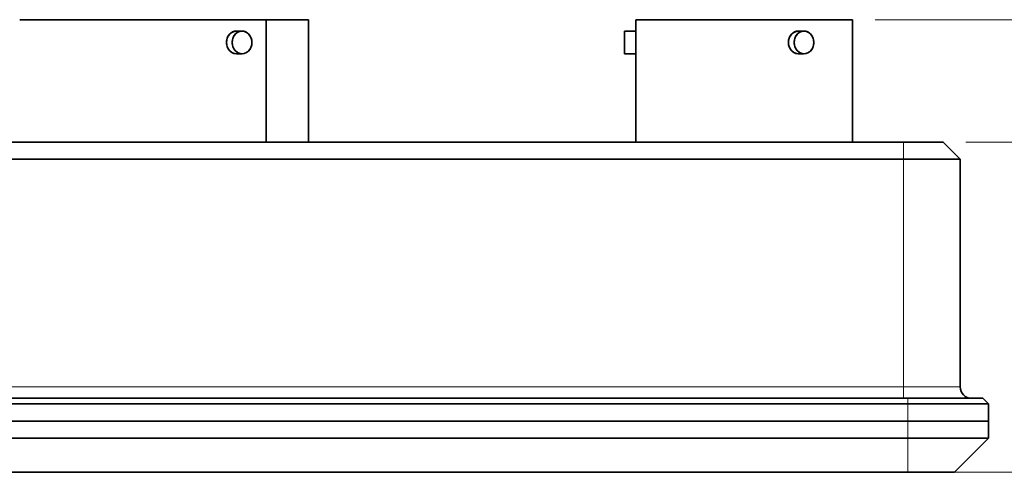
# Model space of a CAD drawing. Extents: x 1 to 211, y 3 to 294.
# Tile 11 of 30: x 74 to 161, y 51 to 91. Entities that reach past the tile are written whole.
import ezdxf

# ---------------------------------------------------------------- set-up
doc = ezdxf.new("R2010")
doc.units = 0

msp = doc.modelspace()

# ---------------------------------------------------------------- linework, layer by layer
at = {"color": 7, "lineweight": 35}
for p, q in [((95.612671, 91.124832), (73.933243, 91.124832)), ((77.652161, 91.124832), (99.331024, 91.124832)), ((55.632412, 80.364838), (151.632416, 80.364838)), ((55.632412, 78.864838), (151.632416, 78.864838)), ((156.632416, 58.864834), (156.632416, 78.864838)), ((55.232414, 57.864834), (152.03241, 57.864834)), ((55.232414, 57.364834), (152.03241, 57.364834)), ((55.232414, 55.864834), (152.03241, 55.864834)), ((55.232414, 55.864834), (152.03241, 55.864834)), ((55.232414, 54.364834), (152.03241, 54.364834)), ((55.232414, 51.364834), (152.03241, 51.364834))]:
    msp.add_line(p, q, dxfattribs=at)
at = {"color": 7, "lineweight": 35, "ltscale": 0.092905}
for p, q in [((73.935974, 91.124832), (77.652161, 91.124832)), ((99.328857, 91.124832), (95.612671, 91.124832))]:
    msp.add_line(p, q, dxfattribs=at)
at = {"color": 7, "lineweight": 35, "ltscale": 0.061061}
msp.add_line((76.345825, 91.124832), (78.788284, 91.124832), dxfattribs=at)
at = {"color": 7, "lineweight": 35, "ltscale": 0.449013}
for p, q in [((77.652161, 91.124832), (95.612671, 91.124832)), ((95.612671, 91.124832), (77.652161, 91.124832))]:
    msp.add_line(p, q, dxfattribs=at)
at = {"color": 7, "lineweight": 35, "ltscale": 0.050184}
for p, q in [((77.991814, 91.124832), (79.999184, 91.124832)), ((79.999184, 91.124832), (77.991814, 91.124832))]:
    msp.add_line(p, q, dxfattribs=at)
at = {"color": 7, "lineweight": 35, "ltscale": 0.019912}
for p, q in [((78.788284, 91.124832), (77.991814, 91.124832)), ((77.991814, 91.124832), (78.788284, 91.124832))]:
    msp.add_line(p, q, dxfattribs=at)
at = {"color": 7, "lineweight": 35, "ltscale": 0.022777}
for p, q in [((79.999184, 91.124832), (80.910255, 91.124832)), ((80.910255, 91.124832), (79.999184, 91.124832))]:
    msp.add_line(p, q, dxfattribs=at)
at = {"color": 7, "lineweight": 35, "ltscale": 0.049363}
for p, q in [((80.910255, 91.124832), (82.884773, 91.124832)), ((82.884773, 91.124832), (80.910255, 91.124832))]:
    msp.add_line(p, q, dxfattribs=at)
at = {"color": 7, "lineweight": 35, "ltscale": 0.069146}
for p, q in [((82.585777, 91.124832), (85.351624, 91.124832)), ((85.351624, 91.124832), (82.585777, 91.124832))]:
    msp.add_line(p, q, dxfattribs=at)
at = {"color": 7, "lineweight": 35, "ltscale": 0.007475}
for p, q in [((82.884773, 91.124832), (82.585777, 91.124832)), ((82.585777, 91.124832), (82.884773, 91.124832)), ((85.351624, 91.124832), (85.65062, 91.124832)), ((85.65062, 91.124832), (85.351624, 91.124832))]:
    msp.add_line(p, q, dxfattribs=at)
at = {"color": 7, "lineweight": 35, "ltscale": 0.206428}
for p, q in [((85.65062, 91.124832), (93.90773, 91.124832)), ((93.90773, 91.124832), (85.65062, 91.124832))]:
    msp.add_line(p, q, dxfattribs=at)
at = {"color": 7, "lineweight": 35, "ltscale": 0.069933}
for p, q in [((93.90773, 91.124832), (96.705048, 91.124832)), ((96.705048, 91.124832), (93.90773, 91.124832))]:
    msp.add_line(p, q, dxfattribs=at)
at = {"color": 7, "lineweight": 35, "ltscale": 0.269001}
msp.add_line((95.612671, 91.124832), (95.612671, 80.364777), dxfattribs=at)
at = {"color": 7, "lineweight": 35, "ltscale": 0.269}
for p, q in [((95.612671, 80.364822), (95.612671, 91.124832)), ((99.332413, 80.364815), (99.332413, 91.124832)), ((128.107407, 80.364815), (128.107407, 91.124832)), ((147.15741, 80.364815), (147.15741, 91.124832))]:
    msp.add_line(p, q, dxfattribs=at)
at = {"color": 7, "lineweight": 35, "ltscale": 0.041424}
for p, q in [((96.705048, 91.124832), (98.362007, 91.124832)), ((98.362007, 91.124832), (96.705048, 91.124832))]:
    msp.add_line(p, q, dxfattribs=at)
at = {"color": 7, "lineweight": 35, "ltscale": 0.406487}
msp.add_line((144.367599, 91.124832), (128.108124, 91.124832), dxfattribs=at)
at = {"color": 7, "lineweight": 35, "ltscale": 0.069678}
for p, q in [((128.110077, 91.124832), (130.897217, 91.124832)), ((147.154739, 91.124832), (144.367599, 91.124832))]:
    msp.add_line(p, q, dxfattribs=at)
at = {"color": 7, "lineweight": 35, "ltscale": 0.043108}
msp.add_line((130.370377, 91.124832), (132.094681, 91.124832), dxfattribs=at)
at = {"color": 7, "lineweight": 35, "ltscale": 0.33676}
for p, q in [((130.897217, 91.124832), (144.367599, 91.124832)), ((144.367599, 91.124832), (130.897217, 91.124832))]:
    msp.add_line(p, q, dxfattribs=at)
at = {"color": 7, "lineweight": 35, "ltscale": 0.406499}
msp.add_line((130.897217, 91.124832), (147.157196, 91.124832), dxfattribs=at)
at = {"color": 7, "lineweight": 35, "ltscale": 0.035429}
for p, q in [((131.532394, 91.124832), (132.949539, 91.124832)), ((132.949539, 91.124832), (131.532394, 91.124832))]:
    msp.add_line(p, q, dxfattribs=at)
at = {"color": 7, "lineweight": 35, "ltscale": 0.014057}
for p, q in [((132.094681, 91.124832), (131.532394, 91.124832)), ((131.532394, 91.124832), (132.094681, 91.124832))]:
    msp.add_line(p, q, dxfattribs=at)
at = {"color": 7, "lineweight": 35, "ltscale": 0.01608}
for p, q in [((132.949539, 91.124832), (133.592728, 91.124832)), ((133.592728, 91.124832), (132.949539, 91.124832))]:
    msp.add_line(p, q, dxfattribs=at)
at = {"color": 7, "lineweight": 35, "ltscale": 0.034849}
for p, q in [((133.592728, 91.124832), (134.986679, 91.124832)), ((134.986679, 91.124832), (133.592728, 91.124832))]:
    msp.add_line(p, q, dxfattribs=at)
at = {"color": 7, "lineweight": 35, "ltscale": 0.048815}
for p, q in [((134.775604, 91.124832), (136.72821, 91.124832)), ((136.72821, 91.124832), (134.775604, 91.124832))]:
    msp.add_line(p, q, dxfattribs=at)
at = {"color": 7, "lineweight": 35, "ltscale": 0.005277}
for p, q in [((134.986679, 91.124832), (134.775604, 91.124832)), ((134.775604, 91.124832), (134.986679, 91.124832)), ((136.72821, 91.124832), (136.939301, 91.124832)), ((136.939301, 91.124832), (136.72821, 91.124832))]:
    msp.add_line(p, q, dxfattribs=at)
at = {"color": 7, "lineweight": 35, "ltscale": 0.145732}
for p, q in [((136.939301, 91.124832), (142.76857, 91.124832)), ((142.76857, 91.124832), (136.939301, 91.124832))]:
    msp.add_line(p, q, dxfattribs=at)
at = {"color": 7, "lineweight": 35, "ltscale": 0.049371}
for p, q in [((142.76857, 91.124832), (144.743408, 91.124832)), ((144.743408, 91.124832), (142.76857, 91.124832))]:
    msp.add_line(p, q, dxfattribs=at)
at = {"color": 7, "lineweight": 35, "ltscale": 0.029244}
for p, q in [((144.743408, 91.124832), (145.913177, 91.124832)), ((145.913177, 91.124832), (144.743408, 91.124832))]:
    msp.add_line(p, q, dxfattribs=at)
at = {"color": 7, "lineweight": 13}
for p, q in [((149.157196, 91.124832), (182.032745, 91.124832)), ((151.632416, 58.864834), (151.632416, 78.864838)), ((55.632412, 58.864834), (151.632416, 58.864834)), ((154.03241, 51.364834), (182.032745, 51.364834))]:
    msp.add_line(p, q, dxfattribs=at)
at = {"color": 7, "lineweight": 35, "ltscale": 0.0125}
for p, q in [((92.982407, 90.124832), (93.482407, 90.124832)), ((93.482407, 90.124832), (92.982407, 90.124832)), ((142.394913, 90.124832), (142.894913, 90.124832)), ((142.894913, 90.124832), (142.394913, 90.124832)), ((93.482407, 88.124832), (92.982407, 88.124832)), ((92.982407, 88.124832), (93.482407, 88.124832)), ((142.894913, 88.124832), (142.394913, 88.124832)), ((142.394913, 88.124832), (142.894913, 88.124832))]:
    msp.add_line(p, q, dxfattribs=at)
at = {"color": 7, "lineweight": 35, "ltscale": 0.025}
for p, q in [((128.107407, 90.124832), (127.107407, 90.124832)), ((127.107407, 90.124832), (127.107407, 89.124832)), ((127.107407, 90.124832), (128.107407, 90.124832)), ((128.107407, 89.124832), (128.107407, 90.124832)), ((127.107407, 89.124832), (127.107407, 88.124832)), ((128.107407, 88.124832), (128.107407, 89.124832)), ((127.107407, 88.124832), (128.107407, 88.124832)), ((128.107407, 88.124832), (127.107407, 88.124832))]:
    msp.add_line(p, q, dxfattribs=at)
at = {"color": 7, "lineweight": 35, "ltscale": 0.05}
for p, q in [((127.107407, 90.124832), (127.107407, 88.124832)), ((128.107407, 88.124832), (128.107407, 90.124832)), ((128.107407, 90.124832), (128.107407, 88.124832))]:
    msp.add_line(p, q, dxfattribs=at)
at = {"color": 7, "lineweight": 13, "ltscale": 0.0375}
for p, q in [((151.632416, 80.364838), (151.632416, 78.864838)), ((152.03241, 55.864834), (152.03241, 57.364834)), ((152.03241, 54.364834), (152.03241, 55.864834))]:
    msp.add_line(p, q, dxfattribs=at)
at = {"color": 7, "lineweight": 35, "ltscale": 0.0875}
msp.add_line((155.132416, 80.364838), (151.632416, 80.364838), dxfattribs=at)
at = {"color": 7, "lineweight": 35, "ltscale": 0.053033}
msp.add_line((155.132416, 80.364838), (156.632416, 78.864838), dxfattribs=at)
at = {"color": 7, "lineweight": 13, "ltscale": 0.333905}
msp.add_line((157.132416, 80.364838), (170.488617, 80.364838), dxfattribs=at)
at = {"color": 7, "lineweight": 35, "ltscale": 0.125}
msp.add_line((156.632416, 78.864838), (151.632416, 78.864838), dxfattribs=at)
at = {"color": 7, "lineweight": 13, "ltscale": 0.125}
msp.add_line((156.632416, 58.864834), (151.632416, 58.864834), dxfattribs=at)
at = {"color": 7, "lineweight": 13, "ltscale": 0.025}
msp.add_line((151.632416, 57.864834), (151.632416, 58.864834), dxfattribs=at)
at = {"color": 7, "lineweight": 35, "ltscale": 0.165}
msp.add_line((158.632416, 57.864834), (152.03241, 57.864834), dxfattribs=at)
at = {"color": 7, "lineweight": 13, "ltscale": 0.0125}
msp.add_line((152.03241, 57.864834), (152.03241, 57.364834), dxfattribs=at)
at = {"color": 7, "lineweight": 35, "ltscale": 0.1775}
for p, q in [((159.132416, 57.364834), (152.03241, 57.364834)), ((159.132416, 55.864834), (152.03241, 55.864834)), ((159.132416, 55.864834), (152.03241, 55.864834)), ((159.132416, 54.364834), (152.03241, 54.364834))]:
    msp.add_line(p, q, dxfattribs=at)
at = {"color": 7, "lineweight": 35, "ltscale": 0.017678}
msp.add_line((158.632416, 57.864834), (159.132416, 57.364834), dxfattribs=at)
at = {"color": 7, "lineweight": 35, "ltscale": 0.0375}
for p, q in [((159.132416, 55.864834), (159.132416, 57.364834)), ((159.132416, 54.364834), (159.132416, 55.864834))]:
    msp.add_line(p, q, dxfattribs=at)
at = {"color": 7, "lineweight": 13, "ltscale": 0.075}
msp.add_line((152.03241, 51.364834), (152.03241, 54.364834), dxfattribs=at)
at = {"color": 7, "lineweight": 35, "ltscale": 0.106066}
msp.add_line((156.132416, 51.364834), (159.132416, 54.364834), dxfattribs=at)
at = {"color": 7, "lineweight": 35, "ltscale": 0.1025}
msp.add_line((156.132416, 51.364834), (152.03241, 51.364834), dxfattribs=at)
at = {"color": 7, "lineweight": 13, "ltscale": 0.411405}
msp.add_line((154.03241, 51.364834), (170.488617, 51.364834), dxfattribs=at)
at = {"color": 7, "lineweight": 35}
for points in [[(92.982407, 88.124832), (92.775185, 88.15538), (92.578293, 88.242317), (92.406883, 88.377274), (92.269638, 88.556015), (92.17244, 88.771957), (92.122429, 89.008339), (92.123627, 89.252373), (92.176178, 89.488983), (92.274368, 89.701515), (92.414474, 89.879974), (92.591438, 90.015121), (92.790588, 90.098633), (92.982407, 90.124832)], [(93.482407, 88.124832), (93.275177, 88.155388), (93.078293, 88.24234), (92.906769, 88.377411), (92.769379, 88.556297), (92.672272, 88.771912), (92.622337, 89.007935), (92.623756, 89.251495), (92.676407, 89.487671), (92.775055, 89.701584), (92.915314, 89.881256), (93.090721, 90.015991), (93.289017, 90.098923), (93.482407, 90.124832)], [(93.482407, 90.124832), (93.690781, 90.094749), (93.887146, 90.008255), (94.058182, 89.872513), (94.195099, 89.692703), (94.292328, 89.475845), (94.342468, 89.238579), (94.341087, 88.995087), (94.2883, 88.759094), (94.189636, 88.546669), (94.049072, 88.368454), (93.871796, 88.233658), (93.67247, 88.150558), (93.482407, 88.124832)], [(142.394913, 88.124832), (142.187683, 88.15538), (141.990799, 88.242317), (141.819382, 88.377274), (141.682129, 88.556015), (141.584946, 88.771957), (141.534927, 89.008339), (141.536133, 89.252373), (141.588669, 89.488983), (141.686874, 89.701515), (141.826981, 89.879974), (142.003937, 90.015121), (142.203079, 90.098633), (142.394913, 90.124832)], [(142.894913, 88.124832), (142.687683, 88.155388), (142.490799, 88.24234), (142.31926, 88.377411), (142.181885, 88.556297), (142.084763, 88.771912), (142.034836, 89.007935), (142.036255, 89.251495), (142.088913, 89.487671), (142.187546, 89.701584), (142.32782, 89.881256), (142.50322, 90.015991), (142.701523, 90.098923), (142.894913, 90.124832)], [(142.894913, 90.124832), (143.103271, 90.094749), (143.299652, 90.008255), (143.470688, 89.872513), (143.607605, 89.692703), (143.704834, 89.475845), (143.754974, 89.238579), (143.753586, 88.995087), (143.700806, 88.759094), (143.602127, 88.546669), (143.461563, 88.368454), (143.284302, 88.233658), (143.084961, 88.150558), (142.894913, 88.124832)]]:
    msp.add_lwpolyline(points, dxfattribs=at)
msp.add_arc((157.632416, 58.864834), 1, 180.000005, 269.999997, dxfattribs=at)
for centre, start_param, end_param in [((92.982407, 89.124832), 0, 1.570796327), ((93.482407, 89.124832), 0, 1.570796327), ((93.482407, 89.124832), 4.71238898, 6.283185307), ((142.394913, 89.124832), 0, 1.570796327), ((142.894913, 89.124832), 0, 1.570796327), ((142.894913, 89.124832), 4.71238898, 6.283185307), ((92.982407, 89.124832), 1.570796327, 3.141592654), ((93.482407, 89.124832), 1.570796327, 3.141592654), ((93.482407, 89.124832), 3.141592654, 4.71238898), ((142.394913, 89.124832), 1.570796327, 3.141592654), ((142.894913, 89.124832), 1.570796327, 3.141592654), ((142.894913, 89.124832), 3.141592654, 4.71238898)]:
    msp.add_ellipse(centre, major_axis=(0, 1), ratio=0.866025, start_param=start_param, end_param=end_param, dxfattribs=at)

doc.saveas('drawing.dxf')
